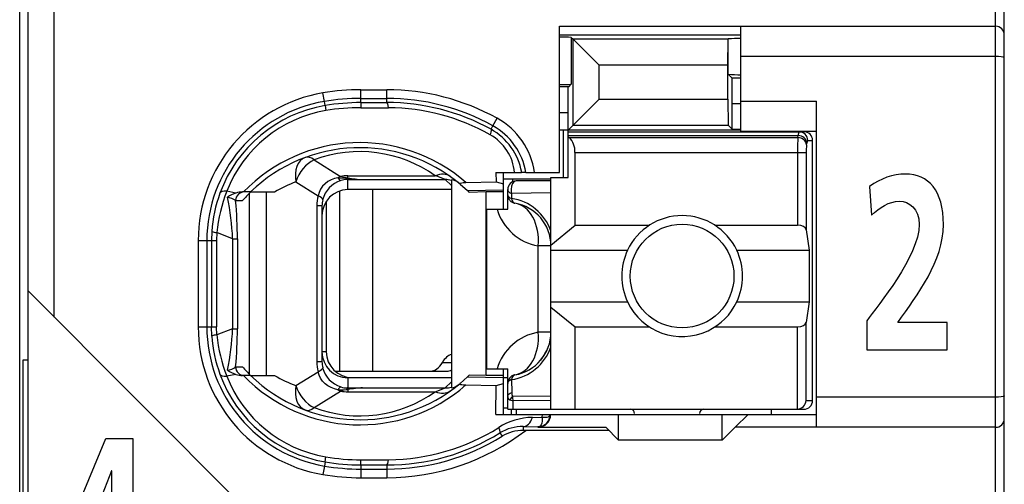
# Model space of a CAD drawing. Extents: x 0 to 241, y 0 to 171.
# Tile 8 of 27: x 48 to 60, y 36 to 41. Entities that reach past the tile are written whole.
import ezdxf

# ---------------------------------------------------------------- set-up
doc = ezdxf.new("R2010")
doc.units = 0
doc.header["$LTSCALE"] = 13.2748
doc.header["$MEASUREMENT"] = 0
doc.layers.get('0').update_dxf_attribs({"linetype": 'CONTINUOUS'})

msp = doc.modelspace()

# ---------------------------------------------------------------- linework, layer by layer
at = {"color": 7, "linetype": 'CONTINUOUS'}
for p, q in [((48.4606, 14.6572), (48.4606, 134.2919)), ((59.8609, 25.0071), (59.8609, 47.2076)), ((59.7606, 25.7926), (59.7606, 46.5579)), ((48.5605, 27.7074), (48.5605, 44.5077)), ((48.8605, 37.8161), (48.8605, 44.5077)), ((54.7107, 39.4926), (54.7107, 41.1827)), ((54.7107, 41.1827), (59.7606, 41.1827)), ((56.8106, 39.9676), (56.8106, 41.1827)), ((54.7107, 41.0825), (56.8106, 41.0825)), ((54.8472, 41.0525), (54.8678, 41.0318)), ((54.8472, 41.0525), (54.8472, 40.5123)), ((54.8678, 41.0318), (55.1683, 40.7314)), ((54.8678, 40.0396), (54.8678, 41.0318)), ((56.6617, 41.0318), (54.8678, 41.0318)), ((56.6614, 40.7314), (56.6617, 41.0318)), ((56.6617, 41.0318), (56.6655, 41.036)), ((56.6655, 40.6274), (56.6655, 41.036)), ((59.7606, 40.8327), (56.8106, 40.8327)), ((55.1683, 40.3401), (55.1683, 40.7314)), ((56.6614, 40.7314), (55.1683, 40.7314)), ((56.6614, 40.3401), (56.6614, 40.7314)), ((56.7093, 40.584), (56.6655, 40.6274)), ((54.8172, 40.4827), (54.7107, 40.4827)), ((54.8106, 40.1826), (54.812, 40.4823)), ((54.8172, 40.4827), (54.8472, 40.5123)), ((56.7107, 40.2839), (56.7093, 40.584)), ((56.8106, 40.584), (56.7093, 40.584)), ((51.9884, 40.3129), (51.9718, 40.4114)), ((52.4108, 40.2994), (52.4108, 40.4482)), ((52.4108, 40.4482), (52.7105, 40.4482)), ((52.7105, 40.2997), (52.7105, 40.4482)), ((51.9967, 40.2646), (51.9884, 40.3129)), ((51.9967, 40.2643), (52.0056, 40.2067)), ((52.4108, 40.3483), (52.7105, 40.3483)), ((52.4108, 40.2994), (52.7105, 40.2997)), ((52.4108, 40.2987), (52.4114, 40.2408)), ((54.8678, 40.0396), (55.1683, 40.3401)), ((55.1683, 40.3401), (56.6614, 40.3401)), ((56.6614, 40.3401), (56.6617, 40.0396)), ((56.7107, 39.9907), (56.7107, 40.2839)), ((56.8106, 40.2839), (56.7107, 40.2839)), ((56.8106, 40.3173), (57.6856, 40.3173)), ((57.6856, 36.5425), (57.6856, 40.3173)), ((52.4114, 40.2408), (52.7312, 40.2398)), ((54.8106, 40.1826), (54.7107, 40.1826)), ((54.8106, 39.4326), (54.8106, 40.1826)), ((53.918, 39.9904), (53.9397, 40.03)), ((53.9397, 40.03), (53.9883, 40.1175)), ((54.8106, 39.9824), (54.8678, 40.0396)), ((54.8678, 40.0396), (56.6617, 40.0396)), ((56.7107, 39.9907), (56.6617, 40.0396)), ((56.8106, 39.9824), (54.7107, 39.9824)), ((54.7555, 39.4326), (54.7555, 39.9824)), ((54.8106, 39.9625), (57.5406, 39.9625)), ((54.8106, 39.9184), (57.4748, 39.9184)), ((54.8206, 39.896), (54.8106, 39.9046)), ((56.7107, 39.9907), (56.8106, 39.9907)), ((56.8106, 39.9676), (57.6856, 39.9676)), ((57.4713, 39.896), (57.4748, 39.9184)), ((54.8206, 39.896), (57.4713, 39.896)), ((57.5709, 39.8095), (57.5743, 39.8316)), ((57.5843, 39.8626), (57.6408, 39.8626)), ((57.6408, 36.8525), (57.6408, 39.8626)), ((54.8906, 38.8814), (54.8906, 39.7227)), ((54.8906, 39.7227), (57.5664, 39.7227)), ((57.4669, 39.7227), (57.4669, 38.8814)), ((57.5664, 39.7227), (57.5664, 38.8283)), ((51.8706, 39.6372), (52.1762, 39.4464)), ((52.2606, 39.4292), (52.2606, 39.4533)), ((52.2606, 39.4533), (53.2727, 39.4533)), ((53.9745, 39.4926), (53.9755, 39.383)), ((53.9745, 39.4926), (54.2725, 39.4926)), ((54.0606, 39.0674), (54.0606, 39.4926)), ((54.2732, 39.4926), (54.2742, 39.4926)), ((54.3204, 39.4926), (54.2746, 39.4926)), ((54.3208, 39.4926), (54.7107, 39.4926)), ((51.6584, 39.3826), (51.9157, 39.2218)), ((51.9674, 39.3313), (51.9443, 39.2975)), ((51.996, 39.3603), (51.9674, 39.3313)), ((52.0291, 39.3857), (51.996, 39.3603)), ((52.0656, 39.4057), (52.0291, 39.3857)), ((52.1045, 39.4202), (52.0656, 39.4057)), ((52.1455, 39.4302), (52.1045, 39.4202)), ((52.1455, 39.4302), (52.2516, 39.4257)), ((52.2516, 39.4257), (52.2606, 39.4292)), ((52.2516, 39.4257), (52.2516, 39.4099)), ((52.2657, 39.4236), (52.2516, 39.4257)), ((52.2606, 39.4099), (52.2516, 39.4099)), ((52.2606, 39.2927), (52.2606, 39.4099)), ((52.2606, 39.4099), (52.4304, 39.4088)), ((52.2657, 39.4236), (52.2609, 39.4105)), ((52.4304, 39.4088), (53.3861, 39.4088)), ((53.4605, 39.3399), (53.3861, 39.4088)), ((53.4605, 39.4068), (53.4605, 37.0007)), ((53.5594, 39.3561), (53.6441, 39.2807)), ((53.6276, 39.3754), (53.9755, 39.383)), ((53.9755, 39.383), (54.0606, 39.3582)), ((54.06, 39.4175), (54.6108, 39.4175)), ((54.165, 39.4175), (54.165, 39.3816)), ((54.6108, 39.3927), (54.2105, 39.3927)), ((54.6108, 36.7523), (54.6108, 39.4326)), ((54.6108, 39.4326), (54.8106, 39.4326)), ((50.9648, 39.2528), (50.8587, 39.2731)), ((51.1343, 39.2652), (51.0413, 39.2652)), ((51.1223, 37.1547), (51.1223, 39.2528)), ((51.1347, 39.2652), (51.4124, 39.2652)), ((51.3166, 37.1423), (51.3166, 39.2652)), ((51.9267, 39.2604), (51.9157, 39.2218)), ((51.9443, 39.2975), (51.9267, 39.2604)), ((52.1641, 39.2766), (52.1641, 37.1926)), ((53.4605, 39.2927), (52.2606, 39.2927)), ((52.5458, 39.2927), (52.5458, 37.1926)), ((53.6441, 39.2807), (54.0606, 39.29)), ((53.6441, 39.2807), (53.6607, 39.2652)), ((53.661, 39.2645), (53.6652, 39.2607)), ((53.8605, 39.2652), (53.6652, 39.2607)), ((53.8605, 37.1423), (53.8605, 39.2652)), ((54.0606, 39.2652), (53.8605, 39.2652)), ((54.1106, 39.0674), (54.1106, 39.2927)), ((54.1554, 39.2483), (54.1547, 39.1908)), ((54.6108, 39.2542), (54.1554, 39.2483)), ((50.961, 39.1652), (51.0393, 39.1652)), ((51.9019, 39.1067), (51.9019, 37.3008)), ((51.9605, 39.1067), (51.9019, 39.1067)), ((51.9605, 39.1067), (51.9605, 37.3008)), ((52.0104, 39.1577), (52.0104, 37.4175)), ((53.8708, 37.2174), (53.8708, 39.0674)), ((53.8708, 39.0674), (54.1106, 39.0674)), ((54.6108, 38.6502), (54.8906, 38.8814)), ((54.8906, 38.8814), (55.7525, 38.8814)), ((56.5088, 38.8814), (57.4669, 38.8814)), ((50.6854, 38.809), (50.6816, 38.7022)), ((50.7433, 38.7953), (50.7402, 38.7022)), ((50.9263, 38.7236), (50.7433, 38.7953)), ((57.5664, 38.8283), (57.6022, 38.5927)), ((50.5273, 38.7022), (50.5273, 37.7052)), ((50.5273, 38.7022), (50.7402, 38.7022)), ((50.6276, 38.7022), (50.6276, 37.7052)), ((50.6816, 38.7022), (50.6816, 37.7052)), ((50.7402, 38.7022), (50.7402, 37.7052)), ((50.9263, 38.7236), (50.9263, 37.6838)), ((50.9263, 38.7236), (50.9817, 38.7236)), ((50.9817, 38.7236), (50.9817, 37.6838)), ((54.4641, 37.6425), (54.4641, 38.6423)), ((54.6108, 38.6423), (54.4641, 38.6423)), ((54.6108, 38.5927), (55.4986, 38.5927)), ((56.7627, 38.5927), (57.6022, 38.5927)), ((57.6022, 38.5927), (57.6022, 37.9925)), ((48.5608, 38.1159), (51.1605, 35.5162)), ((54.6108, 37.9925), (55.4986, 37.9925)), ((56.7627, 37.9925), (57.6022, 37.9925)), ((57.6022, 37.9925), (57.5664, 37.7566)), ((54.6108, 37.9346), (54.8906, 37.7038)), ((57.5664, 36.8525), (57.5664, 37.7566)), ((50.5273, 37.7052), (50.7402, 37.7052)), ((50.6854, 37.5984), (50.6816, 37.7052)), ((50.7433, 37.6122), (50.7402, 37.7052)), ((50.9263, 37.6838), (50.7433, 37.6122)), ((50.9263, 37.6838), (50.9817, 37.6838)), ((54.6108, 37.6425), (54.4641, 37.6425)), ((54.8906, 36.7523), (54.8906, 37.7038)), ((54.8906, 37.7038), (55.7525, 37.7038)), ((56.5088, 37.7038), (57.4669, 37.7038)), ((57.4669, 36.7523), (57.4669, 37.7038)), ((52.0104, 37.4175), (51.9605, 37.4175)), ((48.5009, 34.8912), (48.5009, 37.3242)), ((48.5009, 37.3242), (48.5605, 37.3242)), ((51.9605, 37.3008), (51.9019, 37.3008)), ((53.3547, 37.2925), (53.4605, 37.2925)), ((50.961, 37.2425), (51.0393, 37.2425)), ((51.6584, 37.0248), (51.9157, 37.1857)), ((51.9267, 37.1471), (51.9157, 37.1857)), ((52.1121, 37.1926), (53.4064, 37.1926)), ((53.8708, 37.2174), (54.1106, 37.2174)), ((54.0606, 36.6923), (54.0606, 37.2174)), ((54.1106, 36.7523), (54.1106, 37.2174)), ((50.9648, 37.1547), (50.8587, 37.1347)), ((51.1343, 37.1423), (51.0413, 37.1423)), ((51.1347, 37.1423), (51.4124, 37.1423)), ((51.9443, 37.1099), (51.9267, 37.1471)), ((51.9674, 37.0765), (51.9443, 37.1099)), ((51.996, 37.0472), (51.9674, 37.0765)), ((52.2606, 37.1151), (52.2606, 36.9976)), ((53.4605, 37.1151), (52.2606, 37.1151)), ((52.3105, 37.1175), (53.4605, 37.1175)), ((53.4605, 37.0678), (53.3861, 36.999)), ((53.5594, 37.0513), (53.6441, 37.1268)), ((53.6441, 37.1268), (53.6607, 37.1423)), ((53.6441, 37.1268), (54.0606, 37.1178)), ((53.661, 37.143), (53.6652, 37.1467)), ((53.8605, 37.1423), (53.6652, 37.1467)), ((54.0606, 37.1423), (53.8605, 37.1423)), ((54.0606, 37.1175), (54.1106, 37.1175)), ((54.1547, 37.094), (54.1571, 36.9438)), ((51.8706, 36.7702), (52.1762, 36.9614)), ((52.0291, 37.022), (51.996, 37.0472)), ((52.0656, 37.0017), (52.0291, 37.022)), ((52.1045, 36.9872), (52.0656, 37.0017)), ((52.1455, 36.9776), (52.1045, 36.9872)), ((52.1455, 36.9776), (52.2516, 36.9817)), ((52.2516, 36.9817), (52.2516, 36.9976)), ((52.2606, 36.9976), (52.2516, 36.9976)), ((52.2657, 36.9838), (52.2516, 36.9817)), ((52.2516, 36.9817), (52.2606, 36.9786)), ((52.2606, 36.9976), (52.4304, 36.999)), ((52.2606, 36.9786), (52.2606, 36.9541)), ((52.2606, 36.9541), (53.2727, 36.9541)), ((52.2657, 36.9838), (52.2609, 36.9969)), ((52.4304, 36.999), (53.3861, 36.999)), ((53.6276, 37.0324), (53.9755, 37.0245)), ((53.9724, 36.6923), (53.9755, 37.0245)), ((53.9755, 37.0245), (54.0606, 37.0493)), ((54.1282, 36.9287), (54.1413, 36.9373)), ((54.1413, 36.9373), (54.1571, 36.9438)), ((54.1106, 36.898), (54.112, 36.9063)), ((54.112, 36.9063), (54.1154, 36.9142)), ((54.1154, 36.9142), (54.1209, 36.9218)), ((54.1209, 36.9218), (54.1282, 36.9287)), ((54.1368, 36.8618), (54.1726, 36.8501)), ((54.6108, 36.9039), (54.1661, 36.8987)), ((54.6108, 36.8542), (54.1726, 36.8501)), ((54.174, 36.7523), (54.1726, 36.8501)), ((57.5664, 36.8525), (57.6408, 36.8525)), ((59.7606, 36.8925), (57.6856, 36.8925)), ((54.0606, 36.7674), (54.1106, 36.7674)), ((54.1109, 36.7523), (57.5406, 36.7523)), ((54.1557, 36.6923), (54.1557, 36.7523)), ((54.2105, 36.7523), (54.2105, 36.6923)), ((57.1606, 36.7523), (57.1606, 36.6923)), ((53.9724, 36.6923), (57.6856, 36.6923)), ((54.3965, 36.6569), (54.5116, 36.6586)), ((54.5106, 36.6145), (54.5054, 36.59)), ((54.5119, 36.6358), (54.5106, 36.6145)), ((54.5116, 36.6586), (54.5123, 36.6923)), ((54.5116, 36.6586), (54.5119, 36.6358)), ((54.5116, 36.6586), (54.5523, 36.6586)), ((54.5523, 36.6586), (54.5688, 36.6613)), ((54.5688, 36.6613), (54.5823, 36.6655)), ((54.5823, 36.6655), (54.5929, 36.6713)), ((54.5929, 36.6713), (54.6001, 36.6786)), ((54.6001, 36.6786), (54.6043, 36.6923)), ((55.3956, 36.3926), (55.3956, 36.6923)), ((56.5956, 36.3926), (56.5956, 36.6923)), ((56.8957, 36.6923), (56.7458, 36.5425)), ((54.2911, 36.5511), (54.2911, 36.5077)), ((54.2911, 36.5511), (54.4606, 36.549)), ((54.2911, 36.5077), (55.2806, 36.5077)), ((54.4696, 36.55), (54.4606, 36.549)), ((54.4606, 36.549), (54.4606, 36.5425)), ((54.4606, 36.5425), (55.2458, 36.5425)), ((54.4851, 36.5573), (54.4696, 36.55)), ((54.4968, 36.5707), (54.4851, 36.5573)), ((54.5054, 36.59), (54.4968, 36.5707)), ((55.2458, 36.5425), (55.3956, 36.3926)), ((56.5956, 36.3926), (56.7458, 36.5425)), ((59.7606, 36.5425), (56.7458, 36.5425)), ((48.9856, 35.2805), (49.4564, 36.415)), ((49.4564, 36.415), (49.77, 36.415)), ((49.77, 36.415), (49.77, 35.2574)), ((54.0214, 36.4777), (54.0451, 36.4395)), ((56.5956, 36.3926), (55.3956, 36.3926)), ((51.9967, 36.1432), (51.9884, 36.0949)), ((51.9967, 36.1432), (52.0056, 36.2007)), ((52.4108, 36.1087), (52.4114, 36.1666)), ((52.4114, 36.1666), (52.7312, 36.168)), ((49.5249, 36.0387), (49.213, 35.2574)), ((49.5286, 36.0387), (49.5249, 36.0387)), ((49.5286, 35.2574), (49.5286, 36.0387)), ((51.9884, 36.0949), (51.9718, 35.9961)), ((52.4108, 36.108), (52.4108, 35.9592)), ((52.4108, 36.108), (52.7105, 36.1077)), ((52.4108, 36.0591), (52.7105, 36.0591)), ((52.7105, 36.1077), (52.7105, 35.9592)), ((52.4108, 35.9592), (52.7105, 35.9592))]:
    msp.add_line(p, q, dxfattribs=at)
for centre, radius, start, end in [((59.7608, 41.0826), 0.1002, 359.93744, 90.06199), ((54.7225, 39.0325), 2.0242, 86.46835, 90.3321), ((56.7984, 39.3368), 1.7044, 89.59243, 94.47366), ((56.7898, 42.18), 1.5576, 265.42125, 270.76237), ((54.7225, 42.5326), 2.0242, 269.6679, 273.53165), ((52.2604, 38.7024), 1.7331, 99.5856, 180.00714), ((52.4113, 37.8075), 2.6407, 90.01235, 99.58048), ((52.7112, 37.817), 2.6312, 60.96269, 90.01479), ((52.2605, 38.7027), 1.633, 99.59324, 180.01758), ((52.2585, 38.7122), 1.5743, 99.57365, 159.99829), ((52.4094, 37.831), 2.5173, 89.96853, 99.62772), ((52.4112, 37.814), 2.4855, 90.01106, 99.60186), ((52.7108, 37.8168), 2.5316, 60.95761, 90.00624), ((52.7168, 37.8131), 2.4867, 61.11503, 90.14617), ((52.2554, 38.7286), 1.4991, 99.59216, 158.70296), ((52.4112, 37.8134), 2.4274, 89.99348, 99.61707), ((52.7161, 37.8145), 2.4253, 60.59237, 89.64432), ((53.5721, 39.366), 0.759, 9.59795, 61.02583), ((53.5715, 39.3656), 0.8597, 8.4899, 60.99396), ((53.6345, 39.4398), 0.5585, 5.4204, 60.79984), ((53.5757, 39.3708), 0.7077, 9.90843, 61.10632), ((52.3978, 37.9648), 1.8714, 48.91852, 135.98341), ((60.4045, 39.7397), 2.9377, 176.94333, 180.3314), ((58.1834, 39.7369), 0.6168, 173.23793, 181.3183), ((52.3975, 37.9652), 1.8124, 50.12741, 134.1688), ((52.3976, 38.2189), 1.5131, 54.66507, 110.38495), ((52.193, 37.9468), 1.5321, 110.423, 120.6312), ((52.2736, 39.0963), 0.3153, 107.41078, 165.43026), ((52.479, 40.5353), 1.1275, 258.82747, 267.52943), ((53.3893, 39.1223), 0.2866, 75.61885, 90.65278), ((54.2106, 39.2926), 0.1, 90.03772, 179.94205), ((52.2829, 38.7009), 1.6011, 159.91691, 176.12685), ((52.439, 38.6385), 1.7029, 158.12044, 174.71857), ((51.0446, 39.0024), 0.2628, 90.71941, 107.67341), ((52.2615, 38.9921), 0.3007, 90.18393, 180.08501), ((54.2109, 39.2342), 0.1003, 180.04595, 220.2749), ((48.0249, 38.5989), 2.9041, 2.46013, 12.05016), ((46.0082, 38.7121), 4.9735, 0.13244, 5.22755), ((52.249, 39.1069), 0.2886, 166.23237, 180.04507), ((54.0698, 38.6221), 0.5749, 19.76977, 81.50871), ((54.1105, 38.6423), 0.5004, 0.00172, 80.39123), ((54.5647, 39.2341), 0.6003, 196.12129, 260.35306), ((56.1307, 38.2921), 0.6998, 25.4349, 154.5651), ((56.1325, 38.2926), 0.7013, 154.66612, 205.33388), ((56.1316, 38.2926), 0.6988, 334.56996, 25.43004), ((52.2607, 37.7052), 1.7334, 179.99983, 260.40746), ((52.2602, 37.7048), 1.6326, 179.98388, 260.4177), ((48.0249, 37.8085), 2.9041, 347.94988, 357.53985), ((46.0159, 37.6953), 4.9658, 354.76838, 359.86778), ((54.5642, 37.0511), 0.5998, 99.61422, 163.91143), ((54.1106, 37.6428), 0.5003, 279.59993, 359.96669), ((52.2829, 37.7066), 1.6011, 183.87315, 200.08309), ((52.4387, 37.7689), 1.7026, 185.28006, 201.88093), ((52.2616, 37.4155), 0.3008, 179.86744, 269.80307), ((52.3105, 37.4176), 0.3001, 180.00633, 269.99367), ((54.0693, 37.6632), 0.5756, 278.52831, 340.19321), ((54.0953, 37.6509), 0.5173, 320.18825, 339.59752), ((52.3834, 37.3001), 0.4815, 179.92354, 193.74938), ((52.251, 37.3008), 0.2905, 180.00168, 193.72089), ((51.0838, 37.5318), 0.3954, 236.45361, 252.4977), ((52.2741, 37.3116), 0.3159, 194.62742, 252.53154), ((53.4014, 37.3236), 0.1312, 272.18992, 296.60726), ((52.2577, 37.6947), 1.5734, 199.99455, 260.45121), ((52.2549, 37.6788), 1.4986, 201.30192, 260.42422), ((51.049, 37.431), 0.2888, 253.06856, 268.4858), ((52.3976, 38.4424), 1.8711, 224.01614, 311.0976), ((52.3975, 38.4428), 1.8128, 225.84321, 309.86062), ((52.2089, 38.494), 1.569, 239.48925, 249.45654), ((52.3976, 38.1885), 1.5131, 249.61359, 305.33355), ((52.4905, 35.4452), 1.5549, 92.21454, 98.31136), ((57.5407, 36.8524), 0.1001, 269.92499, 0.07501), ((54.4111, 35.908), 0.7493, 91.11436, 122.58402), ((54.4608, 36.6925), 0.1435, 269.93305, 359.92575), ((59.7608, 36.6426), 0.1001, 269.92057, 0.05876), ((52.7104, 38.5926), 2.6334, 270.00283, 307.65315), ((52.7161, 38.5959), 2.428, 270.35599, 302.12597), ((54.2905, 36.0322), 0.4754, 89.92066, 121.06737), ((52.716, 38.5952), 2.4875, 269.87364, 301.65309), ((52.7106, 38.5903), 2.5312, 269.99703, 301.81774), ((52.4103, 38.5605), 2.4524, 260.2895, 270.01034), ((52.414, 38.628), 2.4614, 260.44959, 269.93987), ((52.4114, 38.5731), 2.514, 260.31326, 269.98596), ((52.4115, 38.5999), 2.6408, 260.41498, 269.98304)]:
    msp.add_arc(centre, radius, start, end, dxfattribs=at)
for points, knots in [([(59.8609, 40.8196), (59.8606, 40.8203), (59.8592, 40.8217), (59.8592, 40.8217), (59.8592, 40.8217), (59.8564, 40.823), (59.8564, 40.823), (59.8564, 40.823), (59.8471, 40.8258), (59.8471, 40.8258), (59.8471, 40.8258), (59.8233, 40.8296), (59.8233, 40.8296), (59.8233, 40.8296), (59.7934, 40.832), (59.7934, 40.832), (59.7934, 40.832), (59.7606, 40.8327), (59.7606, 40.8327)], [0, 0, 0, 0, 1, 1, 1, 2, 2, 2, 3, 3, 3, 4, 4, 4, 5, 5, 5, 6, 6, 6, 6]), ([(53.918, 39.9904), (53.9191, 39.989), (53.9208, 39.9845), (53.9208, 39.9845), (53.9208, 39.9845), (53.9208, 39.9776), (53.9208, 39.9776), (53.9208, 39.9776), (53.9173, 39.9587), (53.9173, 39.9587), (53.9173, 39.9587), (53.907, 39.9273), (53.907, 39.9273)], [0, 0, 0, 0, 1, 1, 1, 2, 2, 2, 3, 3, 3, 4, 4, 4, 4]), ([(58.2684, 37.4399), (58.2684, 37.4399), (58.2684, 37.7751), (58.2684, 37.7751), (58.3989, 37.9553), (58.8747, 38.5224), (58.8747, 38.8889), (58.8747, 39.0722), (58.7603, 39.1583), (58.6458, 39.1583), (58.5275, 39.1583), (58.415, 39.0839), (58.3226, 38.9978), (58.3226, 38.9978), (58.3004, 39.3299), (58.3004, 39.3299), (58.427, 39.4215), (58.5736, 39.4732), (58.7161, 39.4732), (58.9833, 39.4732), (59.1558, 39.2814), (59.1558, 38.8889), (59.1558, 38.4652), (58.8566, 38.0759), (58.6277, 37.7551), (58.6277, 37.7551), (59.1999, 37.7551), (59.1999, 37.7551), (59.1999, 37.7551), (59.1999, 37.4399), (59.1999, 37.4399), (59.1999, 37.4399), (58.2684, 37.4399), (58.2684, 37.4399)], [0, 0, 0, 0, 1, 1, 1, 2, 2, 2, 3, 3, 3, 4, 4, 4, 5, 5, 5, 6, 6, 6, 7, 7, 7, 8, 8, 8, 9, 9, 9, 10, 10, 10, 11, 11, 11, 11]), ([(53.5594, 39.3561), (53.5594, 39.3561), (53.5566, 39.3596), (53.5566, 39.3596), (53.5563, 39.3613), (53.5566, 39.363), (53.5566, 39.363), (53.5573, 39.3637), (53.5594, 39.3658), (53.5594, 39.3658), (53.5594, 39.3658), (53.5645, 39.3682), (53.5645, 39.3682), (53.5645, 39.3682), (53.58, 39.3716), (53.58, 39.3716), (53.58, 39.3716), (53.5945, 39.3734), (53.5945, 39.3734), (53.5945, 39.3734), (53.6276, 39.3754), (53.6276, 39.3754)], [0, 0, 0, 0, 1, 1, 1, 2, 2, 2, 3, 3, 3, 4, 4, 4, 5, 5, 5, 6, 6, 6, 7, 7, 7, 7]), ([(54.2105, 39.3927), (54.1767, 39.3927), (54.1492, 39.3478), (54.1492, 39.2927), (54.1492, 39.2772), (54.1513, 39.2621), (54.1554, 39.2483)], [0, 0, 0, 0, 1, 1, 1, 2, 2, 2, 2]), ([(56.7306, 38.2926), (56.7306, 38.6237), (56.4619, 38.8924), (56.1308, 38.8924), (55.7994, 38.8924), (55.5307, 38.6237), (55.5307, 38.2926), (55.5307, 37.9612), (55.7994, 37.6925), (56.1308, 37.6925), (56.4619, 37.6925), (56.7306, 37.9612), (56.7306, 38.2926), (56.7306, 38.2926), (56.7306, 38.2926), (56.7306, 38.2926)], [0, 0, 0, 0, 1, 1, 1, 2, 2, 2, 3, 3, 3, 4, 4, 4, 5, 5, 5, 5]), ([(55.4986, 37.9925), (55.6643, 37.6435), (56.0816, 37.495), (56.4306, 37.6604), (56.5763, 37.7297), (56.6934, 37.8471), (56.7627, 37.9925)], [0, 0, 0, 0, 1, 1, 1, 2, 2, 2, 2]), ([(53.5594, 37.0513), (53.5594, 37.0513), (53.5566, 37.0479), (53.5566, 37.0479), (53.5563, 37.0462), (53.5566, 37.0444), (53.5566, 37.0444), (53.5573, 37.0438), (53.5594, 37.0417), (53.5594, 37.0417), (53.5594, 37.0417), (53.5645, 37.0396), (53.5645, 37.0396), (53.5645, 37.0396), (53.58, 37.0362), (53.58, 37.0362), (53.58, 37.0362), (53.5945, 37.0341), (53.5945, 37.0341), (53.5945, 37.0341), (53.6276, 37.0324), (53.6276, 37.0324)], [0, 0, 0, 0, 1, 1, 1, 2, 2, 2, 3, 3, 3, 4, 4, 4, 5, 5, 5, 6, 6, 6, 7, 7, 7, 7]), ([(59.8609, 36.9056), (59.8606, 36.9049), (59.8592, 36.9032), (59.8592, 36.9032), (59.8592, 36.9032), (59.8564, 36.9018), (59.8564, 36.9018), (59.8564, 36.9018), (59.8471, 36.899), (59.8471, 36.899), (59.8471, 36.899), (59.8233, 36.8956), (59.8233, 36.8956), (59.8233, 36.8956), (59.7934, 36.8932), (59.7934, 36.8932), (59.7934, 36.8932), (59.7606, 36.8925), (59.7606, 36.8925)], [0, 0, 0, 0, 1, 1, 1, 2, 2, 2, 3, 3, 3, 4, 4, 4, 5, 5, 5, 6, 6, 6, 6]), ([(54.4606, 36.5425), (54.5419, 36.5425), (54.6081, 36.6086), (54.6081, 36.6899), (54.6081, 36.691), (54.6081, 36.6916), (54.6081, 36.6923)], [0, 0, 0, 0, 1, 1, 1, 2, 2, 2, 2]), ([(54.0214, 36.4777), (54.0224, 36.4791), (54.0238, 36.4836), (54.0238, 36.4836), (54.0238, 36.4836), (54.0234, 36.4901), (54.0234, 36.4901), (54.0234, 36.4901), (54.019, 36.509), (54.019, 36.509), (54.019, 36.509), (54.0072, 36.5397), (54.0072, 36.5397)], [0, 0, 0, 0, 1, 1, 1, 2, 2, 2, 3, 3, 3, 4, 4, 4, 4])]:
    msp.add_open_spline(points, degree=3, knots=knots, dxfattribs=at)
for points in [[(52.7312, 40.2398), (52.7257, 40.2774), (52.7184, 40.2987), (52.7105, 40.2997)], [(57.4837, 39.9625), (57.4779, 39.9487), (57.4748, 39.9335), (57.4755, 39.9184)], [(57.5743, 39.8316), (57.5719, 39.878), (57.5282, 39.9163), (57.4748, 39.9184)], [(57.5843, 39.8626), (57.5843, 39.9177), (57.5399, 39.9625), (57.4848, 39.9625)], [(57.6408, 39.8626), (57.6408, 39.9177), (57.596, 39.9625), (57.5406, 39.9625)], [(54.8899, 39.7227), (54.893, 39.7881), (54.8682, 39.8515), (54.8213, 39.8967)], [(57.5709, 39.8095), (57.5685, 39.8557), (57.5247, 39.8942), (57.4713, 39.896)], [(57.5833, 39.8626), (57.5774, 39.8536), (57.5747, 39.8426), (57.5751, 39.8316)], [(51.8706, 39.6372), (51.8327, 39.6655), (51.7961, 39.6751), (51.7658, 39.6641)], [(51.7658, 39.6641), (51.678, 39.631), (51.6335, 39.5153), (51.6584, 39.3826)], [(51.8706, 39.6372), (51.7772, 39.5952), (51.6935, 39.4946), (51.6584, 39.3826)], [(52.1762, 39.4464), (52.1658, 39.4415), (52.1555, 39.436), (52.1455, 39.4302)], [(52.1758, 39.446), (52.2037, 39.4378), (52.232, 39.4323), (52.2606, 39.4292)], [(52.2606, 39.4533), (52.2323, 39.4533), (52.2041, 39.4509), (52.1762, 39.4464)], [(53.446, 39.4436), (53.4009, 39.4757), (53.3382, 39.4791), (53.2727, 39.4533)], [(53.3861, 39.4088), (53.3489, 39.425), (53.311, 39.4395), (53.2727, 39.4533)], [(52.1462, 39.4305), (52.1524, 39.4154), (52.1641, 39.4037), (52.1789, 39.3968)], [(52.2516, 39.4099), (52.2268, 39.4092), (52.2027, 39.405), (52.1792, 39.3975)], [(52.2657, 39.4236), (52.3205, 39.4157), (52.3753, 39.4105), (52.4304, 39.4088)], [(53.5387, 39.3734), (53.5163, 39.3916), (53.4891, 39.403), (53.4605, 39.4068)], [(50.8587, 39.2731), (50.8153, 39.2758), (50.7864, 39.2679), (50.7791, 39.2507)], [(50.9648, 39.2528), (50.9297, 39.2417), (50.8959, 39.2259), (50.8653, 39.2052)], [(51.0596, 39.2652), (51.0051, 39.2652), (50.961, 39.2204), (50.961, 39.1652)], [(51.1343, 39.2645), (51.1013, 39.2328), (51.0696, 39.1994), (51.0393, 39.1652)], [(51.9157, 39.2218), (51.9064, 39.1842), (51.9019, 39.1453), (51.9019, 39.1067)], [(51.9688, 39.1756), (51.9705, 39.188), (51.9515, 39.2045), (51.9157, 39.2218)], [(54.1106, 39.2927), (54.1106, 39.2748), (54.1275, 39.2583), (54.1554, 39.2483)], [(54.1106, 39.2341), (54.1106, 39.2169), (54.1271, 39.2004), (54.1547, 39.1908)], [(50.9614, 39.1656), (50.9325, 39.1853), (50.8997, 39.1987), (50.8649, 39.2045)], [(54.1344, 39.1694), (54.1419, 39.1605), (54.1509, 39.1529), (54.1612, 39.1473)], [(54.1547, 39.1908), (54.1599, 39.1597), (54.1747, 39.1387), (54.194, 39.1356)], [(54.1612, 39.1473), (54.1712, 39.1415), (54.1823, 39.1377), (54.194, 39.1356)], [(54.4641, 38.6423), (54.4854, 38.8941), (54.3693, 39.106), (54.194, 39.1356)], [(57.5664, 38.8283), (57.562, 38.8583), (57.5189, 38.8814), (57.4669, 38.8814)], [(50.6851, 38.808), (50.7037, 38.8008), (50.7233, 38.797), (50.7433, 38.7959)], [(57.4669, 37.7038), (57.5189, 37.7038), (57.562, 37.7266), (57.5664, 37.7566)], [(54.194, 37.1495), (54.3693, 37.1791), (54.4854, 37.391), (54.4641, 37.6425)], [(50.7433, 37.6115), (50.7233, 37.6108), (50.7037, 37.6067), (50.6851, 37.5998)], [(53.2149, 37.1926), (53.2683, 37.1943), (53.3189, 37.2304), (53.3547, 37.2925)], [(53.4609, 37.3869), (53.4198, 37.3741), (53.3823, 37.3407), (53.3547, 37.2925)], [(50.8649, 37.2029), (50.8997, 37.2088), (50.9325, 37.2222), (50.9614, 37.2418)], [(50.961, 37.2425), (50.961, 37.1871), (51.0051, 37.1423), (51.0596, 37.1423)], [(51.0393, 37.2425), (51.0696, 37.2081), (51.1013, 37.1746), (51.1343, 37.143)], [(51.9157, 37.1857), (51.9515, 37.2029), (51.9705, 37.2194), (51.9688, 37.2319)], [(50.7791, 37.1568), (50.7864, 37.1395), (50.8153, 37.1316), (50.8587, 37.1347)], [(54.194, 37.1495), (54.1458, 37.1416), (54.1106, 37.0996), (54.1106, 37.051)], [(54.1547, 37.094), (54.1271, 37.0844), (54.1106, 37.0682), (54.1106, 37.051)], [(54.194, 37.1495), (54.1747, 37.1464), (54.1599, 37.125), (54.1547, 37.094)], [(51.6584, 37.0248), (51.6335, 36.8922), (51.678, 36.7764), (51.7658, 36.7437)], [(51.6584, 37.0248), (51.6935, 36.9128), (51.7772, 36.8122), (51.8706, 36.7702)], [(52.1455, 36.9776), (52.1555, 36.9714), (52.1658, 36.9659), (52.1762, 36.9614)], [(52.1789, 37.0107), (52.1641, 37.0041), (52.1524, 36.9921), (52.1462, 36.9769)], [(52.2606, 36.9783), (52.232, 36.9755), (52.2037, 36.9697), (52.1758, 36.9614)], [(52.1762, 36.9614), (52.2041, 36.9569), (52.2323, 36.9541), (52.2606, 36.9541)], [(52.1792, 37.0103), (52.2027, 37.0027), (52.2268, 36.9982), (52.2516, 36.9976)], [(52.4304, 36.999), (52.3735, 36.9962), (52.3167, 36.9896), (52.2606, 36.9786)], [(53.2727, 36.9541), (53.311, 36.9679), (53.3489, 36.9828), (53.3861, 36.999)], [(53.2727, 36.9541), (53.3382, 36.9283), (53.4009, 36.9321), (53.446, 36.9638)], [(53.3861, 36.999), (53.4112, 36.9986), (53.4364, 37.0017), (53.4605, 37.0076)], [(53.4605, 37.001), (53.4891, 37.0045), (53.5163, 37.0162), (53.5387, 37.0341)], [(54.1571, 36.9438), (54.1561, 36.9283), (54.1592, 36.9128), (54.1661, 36.8987)], [(54.1106, 36.898), (54.1099, 36.8811), (54.1206, 36.8663), (54.1368, 36.8618)], [(54.1661, 36.8987), (54.154, 36.8887), (54.144, 36.876), (54.1368, 36.8618)], [(54.1661, 36.8987), (54.1667, 36.8825), (54.1688, 36.866), (54.1726, 36.8501)], [(57.4669, 36.753), (57.5196, 36.7581), (57.5613, 36.7998), (57.5668, 36.8525)], [(51.7658, 36.7437), (51.7961, 36.7323), (51.8327, 36.7419), (51.8706, 36.7702)], [(55.5806, 36.7027), (55.5806, 36.7302), (55.5583, 36.7523), (55.5307, 36.7523)], [(56.3806, 36.7523), (56.353, 36.7523), (56.3306, 36.7302), (56.3306, 36.7027)], [(54.2911, 36.5511), (54.3349, 36.5521), (54.3752, 36.5924), (54.3965, 36.6569)], [(54.2911, 36.5511), (54.196, 36.5531), (54.1023, 36.5273), (54.0214, 36.4777)], [(52.7105, 36.1077), (52.7184, 36.1087), (52.7257, 36.1301), (52.7312, 36.168)]]:
    msp.add_open_spline(points, degree=3, dxfattribs=at)

doc.saveas('drawing.dxf')
